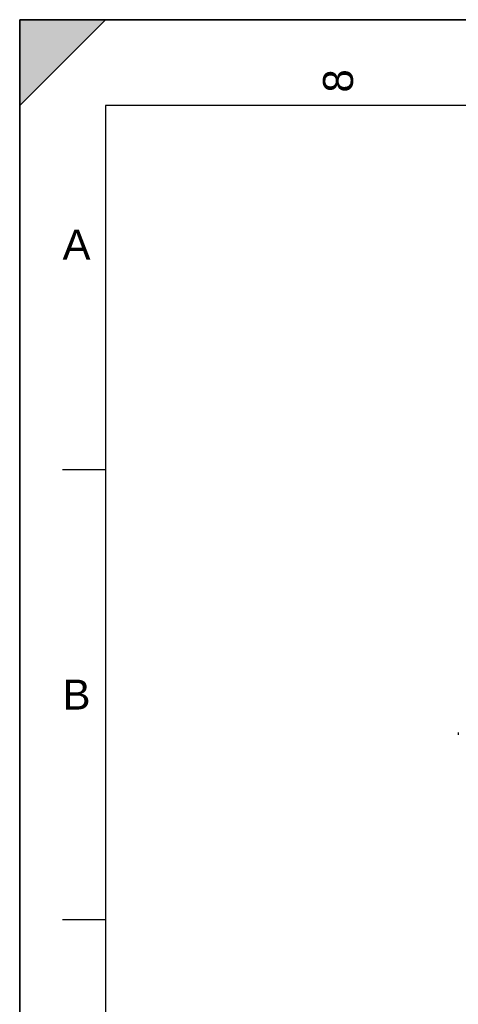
# Model space of a CAD drawing. Header units: millimetres. Extents: x 0 to 594, y 0 to 420.
# Tile 8 of 45: x 0 to 51, y 305 to 420. Entities that reach past the tile are written whole.
import ezdxf

# ---------------------------------------------------------------- set-up
doc = ezdxf.new("R2010")
doc.units = ezdxf.units.MM
doc.header["$LTSCALE"] = 32.67
doc.layers.get('0').update_dxf_attribs({"linetype": 'CONTINUOUS'})
doc.styles.add('TEXTSTYLE_2', font='arial.ttf')

# ---------------------------------------------------------------- blocks, each defined once
blk = doc.blocks.new('MARGEA2_BL0', base_point=(296.99996, 210.000076))
at = {"color": 7, "linetype": 'Continuous'}
for p, q in [((594, 420), (-0.000082, 420)), ((-0.000082, 0.000078), (-0.000082, 420)), ((594.000002, 420.000076), (0.000002, 420.000076)), ((0.000002, 0.000076), (0.000002, 420.000076)), ((0.000002, 410.000076), (10.000002, 420.000076)), ((10.000002, 420.000076), (0.000002, 420.000076)), ((0.000002, 420.000076), (0.000002, 410.000076)), ((594.000002, 420.000076), (0.000002, 420.000076)), ((0.000002, 420.000076), (0.000002, 0.000076)), ((0.000002, 410.000076), (10.000002, 420.000076)), ((584.000002, 410.000076), (10.000002, 410.000076)), ((10.000002, 410.000076), (10.000002, 10.000076)), ((5.000002, 367.500076), (10.000002, 367.500076)), ((5.000002, 315.000076), (10.000002, 315.000076))]:
    blk.add_line(p, q, dxfattribs=at)
blk.add_solid([(0.000002, 410.000076), (10.000002, 420.000076), (0.000002, 420.000076)], dxfattribs=at)
at = {"color": 5, "linetype": 'Continuous', "style": 'TEXTSTYLE_2', "oblique": 0.00001872}
blk.add_text('8', height=3.5, rotation=90, dxfattribs=at).set_placement((38.875002, 411.500076))
for s, p in [('A', (5.000002, 392.000076)), ('B', (5.000002, 339.500076))]:
    blk.add_text(s, height=3.5, dxfattribs=at).set_placement(p)

msp = doc.modelspace()

# ---------------------------------------------------------------- linework, layer by layer
at = {"color": 7, "linetype": 'Continuous'}
for p, q in [((0, 0), (0, 420)), ((0, 420), (594, 420))]:
    msp.add_line(p, q, dxfattribs=at)
msp.add_arc((114.16218, 336.69028), 63.0088, 179.8863334, 180.1136666, dxfattribs=at)

# ---------------------------------------------------------------- block references
at = {"color": 2, "linetype": 'Continuous'}
msp.add_blockref('MARGEA2_BL0', (296.99996, 210.00008), dxfattribs=at)

doc.saveas('drawing.dxf')
